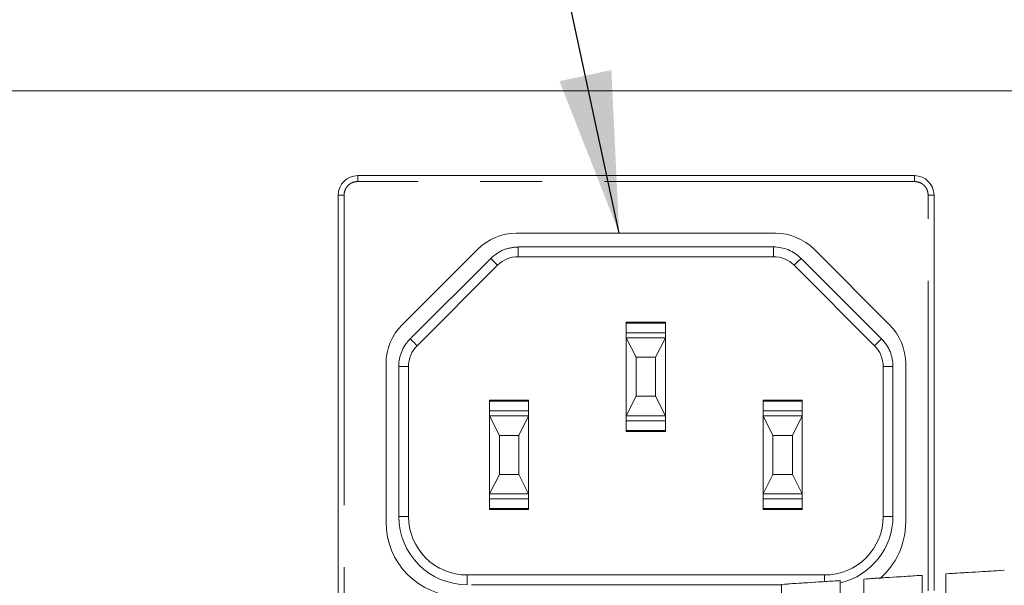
# Model space of a CAD drawing. Header units: millimetres. Extents: x 19 to 844, y 7 to 552.
# Tile 13 of 177: x 106 to 127, y 121 to 133. Entities that reach past the tile are written whole.
import ezdxf

# ---------------------------------------------------------------- set-up
doc = ezdxf.new("R2010")
doc.units = ezdxf.units.MM
doc.linetypes.add('PHANTOM', pattern=[12.7, 6.35, -1.27, 1.27, -1.27, 1.27, -1.27])
doc.dimstyles.new('SLDDIMSTYLE2', dxfattribs={"dimtxt": 0.18, "dimasz": 3.302, "dimexe": 0, "dimexo": 0.0625, "dimgap": 0, "dimtad": 0, "dimtih": 1, "dimtoh": 1, "dimdec": 0, "dimrnd": 1e-09, "dimzin": 0, "dimdsep": 46, "dimtxsty": 'Standard', "dimsah": 1, "dimcen": 0.09, "dimadec": 0, "dimazin": 0, "dimtfac": 3.302, "dimtdec": 0, "dimtofl": 0, "dimtmove": 0, "dimatfit": 3, "dimfxl": 0, "dimfrac": 2, "dimtolj": 1, "dimtzin": 0, "dimarcsym": 0})

msp = doc.modelspace()

# ---------------------------------------------------------------- linework, layer by layer
at = {"color": 7, "linetype": 'Continuous', "lineweight": 15}
for p, q in [((129.297, 131.131), (103.999, 131.131)), ((113.408, 129.391), (124.808, 129.391)), ((113.008, 120.391), (113.008, 128.991)), ((125.208, 128.991), (125.208, 120.89)), ((116.657, 128.211), (121.96, 128.211)), ((114.316, 126.335), (115.865, 127.883)), ((122.752, 127.883), (124.3, 126.335)), ((116.697, 127.731), (121.92, 127.731)), ((114.624, 125.907), (116.273, 127.556)), ((122.344, 127.556), (123.993, 125.907)), ((118.908, 126.291), (118.908, 126.391)), ((118.908, 126.391), (119.708, 126.391)), ((119.708, 126.371), (118.908, 126.371)), ((118.908, 126.291), (118.908, 126.171)), ((119.708, 126.391), (119.708, 126.291)), ((119.708, 126.171), (119.708, 126.291)), ((118.908, 126.171), (118.908, 126.071)), ((118.908, 126.071), (119.108, 125.671)), ((119.708, 126.071), (118.908, 126.071)), ((118.908, 126.071), (118.908, 124.471)), ((119.708, 126.071), (119.508, 125.671)), ((119.708, 126.171), (119.708, 126.071)), ((119.708, 126.071), (119.708, 124.471)), ((119.508, 125.671), (119.108, 125.671)), ((119.108, 125.671), (119.108, 124.871)), ((119.508, 124.871), (119.508, 125.671)), ((113.988, 122.291), (113.988, 125.543)), ((114.448, 122.411), (114.448, 125.483)), ((124.168, 125.483), (124.168, 122.411)), ((124.628, 125.543), (124.628, 122.291)), ((119.108, 124.871), (118.908, 124.471)), ((119.508, 124.871), (119.108, 124.871)), ((119.708, 124.471), (119.508, 124.871)), ((116.108, 124.791), (116.908, 124.791)), ((116.108, 124.691), (116.108, 124.791)), ((116.908, 124.771), (116.108, 124.771)), ((116.108, 124.691), (116.108, 124.571)), ((116.908, 124.791), (116.908, 124.691)), ((116.908, 124.571), (116.908, 124.691)), ((121.708, 124.791), (122.508, 124.791)), ((121.708, 124.691), (121.708, 124.791)), ((122.508, 124.771), (121.708, 124.771)), ((121.708, 124.691), (121.708, 124.571)), ((122.508, 124.791), (122.508, 124.691)), ((122.508, 124.571), (122.508, 124.691)), ((116.108, 124.571), (116.108, 124.471)), ((116.108, 124.471), (116.108, 122.871)), ((116.308, 124.071), (116.108, 124.471)), ((116.908, 124.471), (116.108, 124.471)), ((116.908, 124.471), (116.708, 124.071)), ((116.908, 124.471), (116.908, 124.571)), ((116.908, 124.471), (116.908, 122.871)), ((119.708, 124.471), (118.908, 124.471)), ((118.908, 124.471), (118.908, 124.371)), ((119.708, 124.471), (119.708, 124.371)), ((121.708, 124.571), (121.708, 124.471)), ((121.708, 124.471), (121.708, 122.871)), ((121.708, 124.471), (121.908, 124.071)), ((122.508, 124.471), (121.708, 124.471)), ((122.508, 124.471), (122.308, 124.071)), ((122.508, 124.571), (122.508, 124.471)), ((122.508, 124.471), (122.508, 122.871)), ((118.908, 124.151), (118.908, 124.371)), ((119.708, 124.371), (119.708, 124.151)), ((116.308, 124.071), (116.308, 123.271)), ((116.708, 124.071), (116.308, 124.071)), ((116.708, 124.071), (116.708, 123.271)), ((118.908, 124.171), (119.708, 124.171)), ((119.708, 124.151), (118.908, 124.151)), ((121.908, 124.071), (121.908, 123.271)), ((122.308, 124.071), (121.908, 124.071)), ((122.308, 123.271), (122.308, 124.071)), ((116.308, 123.271), (116.108, 122.871)), ((116.708, 123.271), (116.308, 123.271)), ((116.708, 123.271), (116.908, 122.871)), ((121.908, 123.271), (121.708, 122.871)), ((122.308, 123.271), (121.908, 123.271)), ((122.508, 122.871), (122.308, 123.271)), ((116.908, 122.871), (116.108, 122.871)), ((116.108, 122.871), (116.108, 122.771)), ((116.908, 122.771), (116.908, 122.871)), ((122.508, 122.871), (121.708, 122.871)), ((121.708, 122.871), (121.708, 122.771)), ((122.508, 122.871), (122.508, 122.771)), ((116.108, 122.771), (116.108, 122.651)), ((116.108, 122.551), (116.108, 122.651)), ((116.908, 122.651), (116.908, 122.771)), ((116.908, 122.651), (116.908, 122.551)), ((121.708, 122.771), (121.708, 122.651)), ((121.708, 122.551), (121.708, 122.651)), ((122.508, 122.651), (122.508, 122.771)), ((122.508, 122.651), (122.508, 122.551)), ((116.108, 122.571), (116.908, 122.571)), ((116.908, 122.551), (116.108, 122.551)), ((121.708, 122.571), (122.508, 122.571)), ((122.508, 122.551), (121.708, 122.551)), ((122.968, 121.211), (115.648, 121.211))]:
    msp.add_line(p, q, dxfattribs=at)
at = {"color": 8, "linetype": 'PHANTOM', "lineweight": 0}
for p, q in [((113.408, 129.271), (113.408, 129.391)), ((124.808, 129.271), (113.408, 129.271)), ((124.808, 129.271), (124.808, 129.391)), ((113.128, 128.991), (113.008, 128.991)), ((113.128, 128.991), (113.128, 120.391)), ((125.088, 128.991), (125.208, 128.991)), ((125.088, 120.884), (125.088, 128.991)), ((116.697, 127.931), (121.92, 127.931)), ((114.483, 126.049), (116.131, 127.697)), ((116.131, 127.697), (116.273, 127.556)), ((122.486, 127.697), (124.134, 126.049)), ((119.708, 126.171), (118.908, 126.171)), ((114.248, 122.411), (114.248, 125.483)), ((124.368, 125.483), (124.368, 122.411)), ((116.908, 124.571), (116.108, 124.571)), ((122.508, 124.571), (121.708, 124.571)), ((118.908, 124.371), (119.708, 124.371)), ((116.108, 122.771), (116.908, 122.771)), ((121.708, 122.771), (122.508, 122.771)), ((122.088, 121.011), (115.648, 121.011))]:
    msp.add_line(p, q, dxfattribs=at)
at = {"color": 8, "linetype": 'PHANTOM', "lineweight": 0, "flags": 128}
for points in [[(116.697, 127.731), (116.697, 127.735), (116.697, 127.747), (116.697, 127.765), (116.697, 127.79), (116.697, 127.82), (116.697, 127.855), (116.697, 127.892), (116.697, 127.931)], [(121.92, 127.931), (121.92, 127.892), (121.92, 127.855), (121.92, 127.82), (121.92, 127.79), (121.92, 127.765), (121.92, 127.747), (121.92, 127.735), (121.92, 127.731)], [(122.486, 127.697), (122.458, 127.67), (122.431, 127.643), (122.407, 127.619), (122.386, 127.597), (122.368, 127.58), (122.355, 127.566), (122.347, 127.558), (122.344, 127.556)], [(114.483, 126.049), (114.51, 126.021), (114.537, 125.994), (114.561, 125.97), (114.583, 125.949), (114.6, 125.931), (114.613, 125.918), (114.621, 125.91), (114.624, 125.907)], [(124.134, 126.049), (124.106, 126.021), (124.08, 125.994), (124.055, 125.97), (124.034, 125.949), (124.016, 125.931), (124.003, 125.918), (123.995, 125.91), (123.993, 125.907)], [(114.248, 125.483), (114.287, 125.483), (114.325, 125.483), (114.359, 125.483), (114.39, 125.483), (114.415, 125.483), (114.433, 125.483), (114.445, 125.483), (114.448, 125.483)], [(124.368, 125.483), (124.329, 125.483), (124.292, 125.483), (124.257, 125.483), (124.227, 125.483), (124.202, 125.483), (124.184, 125.483), (124.172, 125.483), (124.168, 125.483)], [(114.248, 122.411), (114.287, 122.411), (114.325, 122.411), (114.359, 122.411), (114.39, 122.411), (114.415, 122.411), (114.433, 122.411), (114.445, 122.411), (114.448, 122.411)], [(124.368, 122.411), (124.329, 122.411), (124.292, 122.411), (124.257, 122.411), (124.227, 122.411), (124.202, 122.411), (124.184, 122.411), (124.172, 122.411), (124.168, 122.411)], [(115.648, 121.011), (115.648, 121.05), (115.648, 121.088), (115.648, 121.123), (115.648, 121.153), (115.648, 121.178), (115.648, 121.196), (115.648, 121.208), (115.648, 121.211)], [(122.968, 121.076), (122.968, 121.088), (122.968, 121.123), (122.968, 121.153), (122.968, 121.178), (122.968, 121.196), (122.968, 121.208), (122.968, 121.211)]]:
    msp.add_lwpolyline(points, dxfattribs=at)
at = {"color": 7, "linetype": 'Continuous', "lineweight": 15}
for centre, radius, start, end in [((113.408, 128.991), 0.4, 90, 180), ((124.808, 128.991), 0.4, 0, 90), ((116.657, 127.091), 1.12, 90, 135), ((121.96, 127.091), 1.12, 45, 90), ((116.697, 127.131), 0.6, 89.9999, 135), ((121.92, 127.131), 0.6, 44.9998, 90), ((115.108, 125.543), 1.12, 135, 180), ((123.508, 125.543), 1.12, 0, 45), ((115.048, 125.483), 0.6, 134.9999, 180), ((123.568, 125.483), 0.6, 359.9999, 45.0001), ((115.648, 122.411), 1.2, 180, 270.0001), ((122.968, 122.411), 1.2, 270, 0.0001), ((115.508, 122.291), 1.52, 180, 270), ((123.108, 122.291), 1.52, 310.365, 0)]:
    msp.add_arc(centre, radius, start, end, dxfattribs=at)
at = {"color": 8, "linetype": 'PHANTOM', "lineweight": 0}
for centre, radius, start, end in [((121.92, 127.131), 0.8, 44.9999, 90), ((115.048, 125.483), 0.8, 135, 180.0001), ((123.568, 125.483), 0.8, 360, 45.0001), ((115.648, 122.411), 1.4, 180, 270), ((122.968, 122.411), 1.4, 283.3978, 0)]:
    msp.add_arc(centre, radius, start, end, dxfattribs=at)
for points, knots in [([(113.408, 129.271), (113.373, 129.268), (113.319, 129.262), (113.254, 129.227), (113.209, 129.191), (113.173, 129.146), (113.138, 129.081), (113.132, 129.027), (113.128, 128.991)], [0, 0, 0, 0, 0.239443, 0.369477, 0.5, 0.630034, 0.760557, 1, 1, 1, 1]), ([(125.088, 128.991), (125.085, 129.027), (125.079, 129.081), (125.044, 129.146), (125.008, 129.191), (124.963, 129.227), (124.898, 129.262), (124.844, 129.268), (124.808, 129.271)], [0, 0, 0, 0, 0.239443, 0.369477, 0.5, 0.630034, 0.760557, 1, 1, 1, 1]), ([(116.131, 127.697), (116.214, 127.764), (116.379, 127.899), (116.591, 127.921), (116.697, 127.931)], [0, 0, 0, 0, 0.5, 1, 1, 1, 1])]:
    msp.add_open_spline(points, degree=3, knots=knots, dxfattribs=at)
at = {"color": 7, "linetype": 'Continuous', "lineweight": 15}
for points, knots in [([(124.968, 121.203), (124.768, 121.19), (124.368, 121.165), (123.968, 121.14), (123.768, 121.127)], [0, 0, 0, 0, 0.4998482, 1, 1, 1, 1]), ([(124.945, 121.202), (124.729, 121.188), (124.356, 121.164), (123.984, 121.141), (123.828, 121.131)], [0, 0, 0, 0, 0.580282, 1, 1, 1, 1]), ([(124.945, 121.202), (124.729, 121.188), (124.356, 121.164), (123.984, 121.141), (123.828, 121.131)], [0, 0, 0, 0, 0.580282, 1, 1, 1, 1]), ([(124.968, 120.483), (124.968, 120.502), (124.968, 120.541), (124.968, 120.599), (124.968, 120.657), (124.968, 120.715), (124.968, 120.795), (124.969, 120.897), (124.968, 120.995), (124.968, 121.069), (124.968, 121.121), (124.968, 121.16), (124.968, 121.187), (124.968, 121.202), (124.968, 121.203), (124.968, 121.203)], [0, 0, 0, 0, 0.048521, 0.098238, 0.149054, 0.200857, 0.253515, 0.369254, 0.502155, 0.587906, 0.673416, 0.757991, 0.840982, 0.921813, 1, 1, 1, 1]), ([(126.648, 121.308), (126.448, 121.295), (126.048, 121.271), (125.648, 121.246), (125.448, 121.233)], [0, 0, 0, 0, 0.499852, 1, 1, 1, 1]), ([(125.448, 121.233), (125.448, 121.233), (125.448, 121.234), (125.448, 121.229), (125.448, 121.22), (125.448, 121.207), (125.448, 121.189), (125.448, 121.167), (125.448, 121.14), (125.448, 121.109), (125.448, 121.073), (125.448, 121.018), (125.448, 120.931), (125.448, 120.819), (125.448, 120.68), (125.448, 120.58), (125.448, 120.514)], [0, 0, 0, 0, 0.04721, 0.095384, 0.144423, 0.194212, 0.244626, 0.295527, 0.346772, 0.398209, 0.449685, 0.501045, 0.618263, 0.74943, 0.83149, 1, 1, 1, 1]), ([(126.625, 121.306), (126.409, 121.293), (126.036, 121.27), (125.664, 121.247), (125.508, 121.237)], [0, 0, 0, 0, 0.580509, 1, 1, 1, 1]), ([(126.625, 121.306), (126.409, 121.293), (126.036, 121.27), (125.664, 121.247), (125.508, 121.237)], [0, 0, 0, 0, 0.580509, 1, 1, 1, 1]), ([(123.288, 121.096), (123.088, 121.083), (122.688, 121.057), (122.288, 121.031), (122.088, 121.018)], [0, 0, 0, 0, 0.499845, 1, 1, 1, 1]), ([(122.088, 121.018), (122.088, 121.018), (122.088, 121.018), (122.088, 121.013), (122.088, 121.004), (122.088, 120.991), (122.088, 120.973), (122.088, 120.951), (122.088, 120.925), (122.088, 120.894), (122.088, 120.859), (122.088, 120.804), (122.088, 120.718), (122.088, 120.606), (122.088, 120.468), (122.088, 120.369), (122.088, 120.305)], [0, 0, 0, 0, 0.047216, 0.095388, 0.144416, 0.194188, 0.244581, 0.295459, 0.34668, 0.398097, 0.449558, 0.50091, 0.618254, 0.749295, 0.834832, 1, 1, 1, 1]), ([(123.265, 121.094), (123.049, 121.08), (122.676, 121.056), (122.304, 121.032), (122.147, 121.022)], [0, 0, 0, 0, 0.579986, 1, 1, 1, 1]), ([(123.265, 121.094), (123.049, 121.08), (122.676, 121.056), (122.304, 121.032), (122.147, 121.022)], [0, 0, 0, 0, 0.579986, 1, 1, 1, 1]), ([(123.288, 120.378), (123.288, 120.398), (123.288, 120.436), (123.288, 120.494), (123.288, 120.552), (123.288, 120.61), (123.288, 120.689), (123.289, 120.791), (123.288, 120.889), (123.288, 120.962), (123.288, 121.014), (123.288, 121.053), (123.288, 121.08), (123.288, 121.095), (123.288, 121.096), (123.288, 121.096)], [0, 0, 0, 0, 0.048556, 0.098293, 0.149117, 0.200913, 0.253553, 0.36912, 0.502169, 0.587948, 0.673466, 0.758035, 0.841013, 0.921827, 1, 1, 1, 1]), ([(123.768, 121.127), (123.768, 121.127), (123.768, 121.127), (123.768, 121.122), (123.768, 121.114), (123.768, 121.1), (123.768, 121.083), (123.768, 121.06), (123.768, 121.033), (123.768, 121.002), (123.768, 120.968), (123.768, 120.912), (123.768, 120.826), (123.768, 120.714), (123.768, 120.575), (123.768, 120.476), (123.768, 120.41)], [0, 0, 0, 0, 0.047212, 0.095386, 0.144419, 0.1942, 0.244603, 0.295493, 0.346726, 0.398153, 0.449622, 0.500978, 0.618257, 0.749363, 0.833179, 1, 1, 1, 1])]:
    msp.add_open_spline(points, degree=3, knots=knots, dxfattribs=at)

# ---------------------------------------------------------------- leaders
at = {"color": 7, "linetype": 'Continuous', "lineweight": 0}
msp.add_leader([(118.762, 128.211), (115.411, 143.866), (112.161, 143.866)], dimstyle='SLDDIMSTYLE2', dxfattribs=at)

doc.saveas('drawing.dxf')
